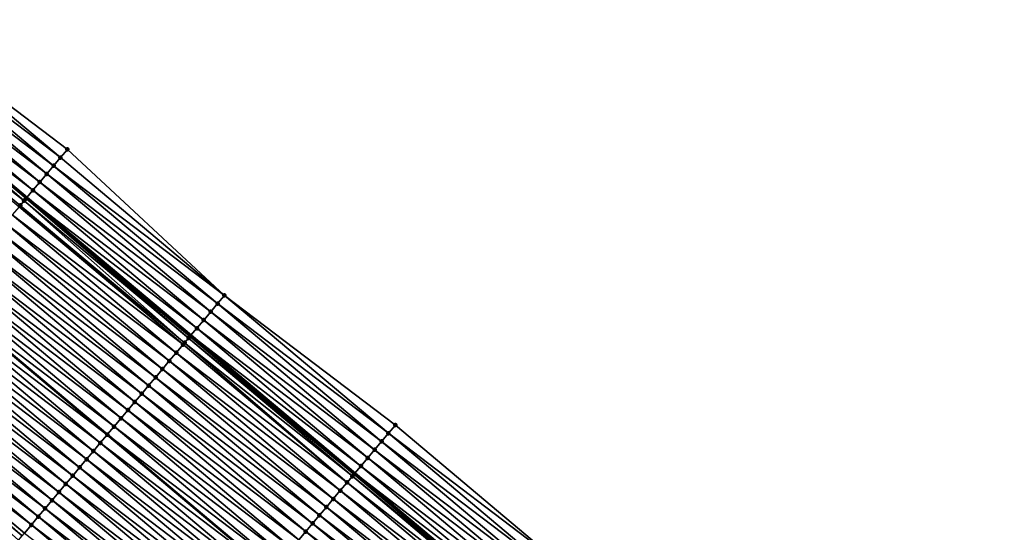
# Model space of a CAD drawing. Header units: feet. Extents: x 2017424 to 2024169, y 808042 to 818730.
# Tile 164 of 256: x 2018297 to 2018389, y 817974 to 818022. Entities that reach past the tile are written whole.
import ezdxf

# ---------------------------------------------------------------- set-up
doc = ezdxf.new("R2010")
doc.units = ezdxf.units.FT
doc.header["$MEASUREMENT"] = 0
for name, color, linetype, lineweight in [('EP_Travel Lane', 172, 'Continuous', 53), ('NB-Road Shots', 141, 'Continuous', 100), ('NB-Road X-Section', 40, 'Continuous', 13), ('STRIPING', 60, 'Continuous', 53)]:
    doc.layers.add(name, color=color, linetype=linetype, lineweight=lineweight)
doc.layers.add('I-77-MM15-17_NB-Surface-BORDER', color=7, linetype='Continuous')
doc.layers.add('I-77-MM15-17_NB-Surface-TIN', color=7, linetype='Continuous')

msp = doc.modelspace()

# ---------------------------------------------------------------- linework, layer by layer
at = {"layer": 'EP_Travel Lane'}
msp.add_polyline3d([(2018282.647839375, 818017.8113117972, 269.3541575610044), (2018297.950167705, 818004.9343505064, 269.2032432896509), (2018313.252435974, 817992.0574397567, 269.0427323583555), (2018328.554636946, 817979.1805856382, 268.871459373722), (2018343.860100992, 817966.3024503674, 268.6879861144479), (2018359.168127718, 817953.4326986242, 268.5030665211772), (2018374.47613882, 817940.5629600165, 268.3157924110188), (2018389.784175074, 817927.6932002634, 268.1323155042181), (2018405.092231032, 817914.8234239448, 267.9517949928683), (2018420.40043548, 817901.9535227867, 267.7936410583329), (2018435.708676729, 817889.0835906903, 267.6410402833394), (2018451.016991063, 817876.2135971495, 267.4994420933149), (2018466.325160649, 817863.3437253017, 267.3360352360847), (2018481.63327881, 817850.4738966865, 267.1648926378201), (2018496.936696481, 817837.6071696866, 266.9753684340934), (2018512.241391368, 817824.7332280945, 266.807106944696)], dxfattribs=at)
at = {"layer": 'I-77-MM15-17_NB-Surface-BORDER', "color": 3, "linetype": 'Continuous', "lineweight": -3}
msp.add_polyline3d([(2018285.77998734, 818021.5366482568, 269.0980245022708), (2018301.725823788, 818009.4251210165, 268.8902490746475), (2018316.384482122, 817995.7828511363, 268.7711679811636), (2018332.330235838, 817983.6713935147, 268.5501694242), (2018347.635910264, 817970.7905063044, 268.3779650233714), (2018363.577554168, 817958.6736139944, 268.1617816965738), (2018378.875301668, 817945.7916089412, 267.9803065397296), (2018394.173139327, 817932.9095279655, 267.8124348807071), (2018409.470872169, 817920.0275352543, 267.6287472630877), (2018424.768691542, 817907.145469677, 267.4581044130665), (2018439.422874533, 817893.498072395, 267.3613788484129), (2018454.721039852, 817880.6157155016, 267.2428838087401), (2018469.375234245, 817866.9683086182, 267.1478563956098), (2018484.673056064, 817854.0862409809, 266.977593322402), (2018499.965698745, 817841.2102565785, 266.7874656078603), (2018513.983299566, 817826.8054902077, 266.6808012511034), (2018529.28803969, 817813.9314989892, 266.521481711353)], dxfattribs=at)
at = {"layer": 'I-77-MM15-17_NB-Surface-TIN', "color": 128, "linetype": 'Continuous', "lineweight": -3}
for points in [[(2018301.082257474, 818008.6597305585, 268.9382282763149), (2018285.77998734, 818021.5366482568, 269.0980245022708), (2018285.136442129, 818020.771240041, 269.1493770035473)], [(2018301.082257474, 818008.6597305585, 268.9382282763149), (2018301.725823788, 818009.4251210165, 268.8902490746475), (2018285.77998734, 818021.5366482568, 269.0980245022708)], [(2018300.4387351, 818007.894303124, 268.9932323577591), (2018285.136442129, 818020.771240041, 269.1493770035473), (2018284.492944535, 818020.0057917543, 269.2083423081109)], [(2018300.4387351, 818007.894303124, 268.9932323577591), (2018301.082257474, 818008.6597305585, 268.9382282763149), (2018285.136442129, 818020.771240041, 269.1493770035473)], [(2018299.79524385, 818007.1288495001, 269.05321199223), (2018284.492944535, 818020.0057917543, 269.2083423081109), (2018283.849421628, 818019.2403647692, 269.2632606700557)], [(2018299.79524385, 818007.1288495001, 269.05321199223), (2018300.4387351, 818007.894303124, 268.9932323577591), (2018284.492944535, 818020.0057917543, 269.2083423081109)], [(2018299.151725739, 818006.3634184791, 269.1088974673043), (2018283.849421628, 818019.2403647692, 269.2632606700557), (2018283.205900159, 818018.4749365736, 269.3184089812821)], [(2018299.151725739, 818006.3634184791, 269.1088974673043), (2018299.79524385, 818007.1288495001, 269.05321199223), (2018283.849421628, 818019.2403647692, 269.2632606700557)], [(2018297.691480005, 818004.6267665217, 269.216849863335), (2018282.555396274, 818017.7013840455, 269.3599149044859), (2018281.918533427, 818016.9443526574, 269.3769399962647)], [(2018297.864619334, 818004.8326154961, 269.2090481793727), (2018282.562291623, 818017.7095816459, 269.3596376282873), (2018282.555396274, 818017.7013840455, 269.3599149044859)], [(2018297.691480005, 818004.6267665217, 269.216849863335), (2018297.864619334, 818004.8326154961, 269.2090481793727), (2018282.555396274, 818017.7013840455, 269.3599149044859)], [(2018282.562291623, 818017.7095816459, 269.3596376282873), (2018297.950167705, 818004.9343505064, 269.2032432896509), (2018282.647839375, 818017.8113117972, 269.3541575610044)], [(2018297.864619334, 818004.8326154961, 269.2090481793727), (2018297.950167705, 818004.9343505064, 269.2032432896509), (2018282.562291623, 818017.7095816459, 269.3596376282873)], [(2018298.508212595, 818005.5979832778, 269.1653771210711), (2018283.205900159, 818018.4749365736, 269.3184089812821), (2018282.647839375, 818017.8113117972, 269.3541575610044)], [(2018298.508212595, 818005.5979832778, 269.1653771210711), (2018282.647839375, 818017.8113117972, 269.3541575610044), (2018297.950167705, 818004.9343505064, 269.2032432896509)], [(2018298.508212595, 818005.5979832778, 269.1653771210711), (2018299.151725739, 818006.3634184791, 269.1088974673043), (2018283.205900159, 818018.4749365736, 269.3184089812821)], [(2018297.220891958, 818004.0673605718, 269.2312782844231), (2018297.328167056, 818004.1948758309, 269.2285198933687), (2018281.918533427, 818016.9443526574, 269.3769399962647)], [(2018297.328167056, 818004.1948758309, 269.2285198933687), (2018297.691480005, 818004.6267665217, 269.216849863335), (2018281.918533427, 818016.9443526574, 269.3769399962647)], [(2018316.384482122, 817995.7828511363, 268.7711679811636), (2018301.725823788, 818009.4251210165, 268.8902490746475), (2018301.082257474, 818008.6597305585, 268.9382282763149)], [(2018316.384482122, 817995.7828511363, 268.7711679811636), (2018301.082257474, 818008.6597305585, 268.9382282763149), (2018300.4387351, 818007.894303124, 268.9932323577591)], [(2018315.740952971, 817995.0174294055, 268.8250883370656), (2018300.4387351, 818007.894303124, 268.9932323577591), (2018299.79524385, 818007.1288495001, 269.05321199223)], [(2018315.740952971, 817995.0174294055, 268.8250883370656), (2018316.384482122, 817995.7828511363, 268.7711679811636), (2018300.4387351, 818007.894303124, 268.9932323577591)], [(2018315.097442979, 817994.2519915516, 268.8820717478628), (2018299.79524385, 818007.1288495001, 269.05321199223), (2018299.151725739, 818006.3634184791, 269.1088974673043)], [(2018315.097442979, 817994.2519915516, 268.8820717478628), (2018315.740952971, 817995.0174294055, 268.8250883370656), (2018299.79524385, 818007.1288495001, 269.05321199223)], [(2018314.453942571, 817993.4865456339, 268.9405871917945), (2018299.151725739, 818006.3634184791, 269.1088974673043), (2018298.508212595, 818005.5979832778, 269.1653771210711)], [(2018314.453942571, 817993.4865456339, 268.9405871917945), (2018315.097442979, 817994.2519915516, 268.8820717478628), (2018299.151725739, 818006.3634184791, 269.1088974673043)], [(2018313.038971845, 817991.8036097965, 269.0553427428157), (2018297.864619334, 818004.8326154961, 269.2090481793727), (2018297.691480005, 818004.6267665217, 269.216849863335)], [(2018297.864619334, 818004.8326154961, 269.2090481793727), (2018313.252435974, 817992.0574397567, 269.0427323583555), (2018297.950167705, 818004.9343505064, 269.2032432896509)], [(2018313.166889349, 817991.955697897, 269.0492401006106), (2018313.252435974, 817992.0574397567, 269.0427323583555), (2018297.864619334, 818004.8326154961, 269.2090481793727)], [(2018313.038971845, 817991.8036097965, 269.0553427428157), (2018313.166889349, 817991.955697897, 269.0492401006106), (2018297.864619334, 818004.8326154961, 269.2090481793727)], [(2018313.810449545, 817992.7210935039, 269.0002828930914), (2018298.508212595, 818005.5979832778, 269.1653771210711), (2018297.950167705, 818004.9343505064, 269.2032432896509)], [(2018313.810449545, 817992.7210935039, 269.0002828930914), (2018297.950167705, 818004.9343505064, 269.2032432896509), (2018313.252435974, 817992.0574397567, 269.0427323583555)], [(2018313.810449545, 817992.7210935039, 269.0002828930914), (2018314.453942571, 817993.4865456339, 268.9405871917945), (2018298.508212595, 818005.5979832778, 269.1653771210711)], [(2018312.523152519, 817991.1904509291, 269.0699584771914), (2018297.220891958, 818004.0673605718, 269.2312782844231), (2018296.577132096, 818003.3021329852, 269.2483146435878)], [(2018312.523152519, 817991.1904509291, 269.0699584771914), (2018297.328167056, 818004.1948758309, 269.2285198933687), (2018297.220891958, 818004.0673605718, 269.2312782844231)], [(2018312.668911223, 817991.3637053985, 269.0666282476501), (2018297.691480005, 818004.6267665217, 269.216849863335), (2018297.328167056, 818004.1948758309, 269.2285198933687)], [(2018312.523152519, 817991.1904509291, 269.0699584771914), (2018312.668911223, 817991.3637053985, 269.0666282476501), (2018297.328167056, 818004.1948758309, 269.2285198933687)], [(2018312.668911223, 817991.3637053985, 269.0666282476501), (2018313.038971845, 817991.8036097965, 269.0553427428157), (2018297.691480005, 818004.6267665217, 269.216849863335)], [(2018311.879400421, 817990.4252168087, 269.088236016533), (2018296.577132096, 818003.3021329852, 269.2483146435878), (2018295.933406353, 818002.536876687, 269.2708057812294)], [(2018311.879400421, 817990.4252168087, 269.088236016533), (2018312.523152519, 817991.1904509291, 269.0699584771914), (2018296.577132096, 818003.3021329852, 269.2483146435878)], [(2018311.235671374, 817989.6599632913, 269.110198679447), (2018295.933406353, 818002.536876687, 269.2708057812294), (2018295.289702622, 818001.7716018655, 269.2968159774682)], [(2018311.235671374, 817989.6599632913, 269.110198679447), (2018311.879400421, 817990.4252168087, 269.088236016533), (2018295.933406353, 818002.536876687, 269.2708057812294)], [(2018310.591971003, 817988.8946856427, 269.1367458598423), (2018295.289702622, 818001.7716018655, 269.2968159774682), (2018294.64599629, 818001.0063292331, 269.3224103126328)], [(2018310.591971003, 817988.8946856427, 269.1367458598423), (2018311.235671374, 817989.6599632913, 269.110198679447), (2018295.289702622, 818001.7716018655, 269.2968159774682)], [(2018309.304541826, 817987.3641542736, 269.1852942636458), (2018294.002275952, 818000.2410683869, 269.3457654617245), (2018293.358527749, 817999.4758309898, 269.364665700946)], [(2018309.948266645, 817988.1294113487, 269.1626556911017), (2018294.64599629, 818001.0063292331, 269.3224103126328), (2018294.002275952, 818000.2410683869, 269.3457654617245)], [(2018309.304541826, 817987.3641542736, 269.1852942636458), (2018309.948266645, 817988.1294113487, 269.1626556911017), (2018294.002275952, 818000.2410683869, 269.3457654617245)], [(2018309.948266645, 817988.1294113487, 269.1626556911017), (2018310.591971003, 817988.8946856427, 269.1367458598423), (2018294.64599629, 818001.0063292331, 269.3224103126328)], [(2018308.660792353, 817986.598917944, 269.2039915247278), (2018293.358527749, 817999.4758309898, 269.364665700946), (2018292.714756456, 817998.7106130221, 269.3798746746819)], [(2018308.660792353, 817986.598917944, 269.2039915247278), (2018309.304541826, 817987.3641542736, 269.1852942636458), (2018293.358527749, 817999.4758309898, 269.364665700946)], [(2018308.01701794, 817985.8337026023, 269.2187014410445), (2018292.714756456, 817998.7106130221, 269.3798746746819), (2018292.071000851, 817997.9453818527, 269.397591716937)], [(2018308.01701794, 817985.8337026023, 269.2187014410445), (2018308.660792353, 817986.598917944, 269.2039915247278), (2018292.714756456, 817998.7106130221, 269.3798746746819)], [(2018307.373271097, 817985.0684640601, 269.2378190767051), (2018292.071000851, 817997.9453818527, 269.397591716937), (2018291.427291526, 817997.1801117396, 269.4227074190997)], [(2018307.373271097, 817985.0684640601, 269.2378190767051), (2018308.01701794, 817985.8337026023, 269.2187014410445), (2018292.071000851, 817997.9453818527, 269.397591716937)], [(2018306.729550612, 817984.3032033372, 269.261150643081), (2018291.427291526, 817997.1801117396, 269.4227074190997), (2018290.783584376, 817996.4148397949, 269.448171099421)], [(2018306.729550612, 817984.3032033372, 269.261150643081), (2018307.373271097, 817985.0684640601, 269.2378190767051), (2018291.427291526, 817997.1801117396, 269.4227074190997)], [(2018305.442092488, 817982.7726963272, 269.3050712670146), (2018290.139834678, 817995.6496036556, 269.466832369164), (2018289.496106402, 817994.8843494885, 269.488918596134)], [(2018290.139834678, 817995.6496036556, 269.466832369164), (2018305.449533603, 817982.7815419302, 269.3048378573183), (2018290.147276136, 817995.6584494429, 269.466616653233)], [(2018305.442092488, 817982.7726963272, 269.3050712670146), (2018305.449533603, 817982.7815419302, 269.3048378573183), (2018290.139834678, 817995.6496036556, 269.466832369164)], [(2018306.085832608, 817983.5379405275, 269.2848787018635), (2018290.783584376, 817996.4148397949, 269.448171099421), (2018290.147276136, 817995.6584494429, 269.466616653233)], [(2018306.085832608, 817983.5379405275, 269.2848787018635), (2018290.147276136, 817995.6584494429, 269.466616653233), (2018305.449533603, 817982.7815419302, 269.3048378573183)], [(2018306.085832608, 817983.5379405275, 269.2848787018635), (2018306.729550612, 817984.3032033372, 269.261150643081), (2018290.783584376, 817996.4148397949, 269.448171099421)], [(2018331.686664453, 817982.906007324, 268.597337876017), (2018316.384482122, 817995.7828511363, 268.7711679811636), (2018315.740952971, 817995.0174294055, 268.8250883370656)], [(2018331.686664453, 817982.906007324, 268.597337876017), (2018332.330235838, 817983.6713935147, 268.5501694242), (2018316.384482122, 817995.7828511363, 268.7711679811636)], [(2018304.798380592, 817982.0074283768, 269.3297759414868), (2018289.496106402, 817994.8843494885, 269.488918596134), (2018288.852415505, 817994.1190638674, 269.5169805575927)], [(2018304.798380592, 817982.0074283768, 269.3297759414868), (2018305.442092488, 817982.7726963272, 269.3050712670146), (2018289.496106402, 817994.8843494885, 269.488918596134)], [(2018331.043106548, 817982.1406097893, 268.6466615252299), (2018315.740952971, 817995.0174294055, 268.8250883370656), (2018315.097442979, 817994.2519915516, 268.8820717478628)], [(2018331.043106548, 817982.1406097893, 268.6466615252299), (2018331.686664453, 817982.906007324, 268.597337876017), (2018315.740952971, 817995.0174294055, 268.8250883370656)], [(2018304.154664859, 817981.2421636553, 269.3538671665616), (2018288.852415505, 817994.1190638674, 269.5169805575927), (2018288.208710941, 817993.3537897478, 269.5428574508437)], [(2018304.154664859, 817981.2421636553, 269.3538671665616), (2018304.798380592, 817982.0074283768, 269.3297759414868), (2018288.852415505, 817994.1190638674, 269.5169805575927)], [(2018330.399617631, 817981.3751542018, 268.707014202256), (2018315.097442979, 817994.2519915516, 268.8820717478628), (2018314.453942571, 817993.4865456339, 268.9405871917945)], [(2018330.399617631, 817981.3751542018, 268.707014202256), (2018331.043106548, 817982.1406097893, 268.6466615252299), (2018315.097442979, 817994.2519915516, 268.8820717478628)], [(2018303.510963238, 817980.4768870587, 269.3802145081), (2018288.208710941, 817993.3537897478, 269.5428574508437), (2018287.564987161, 817992.5885317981, 269.5656622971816)], [(2018303.510963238, 817980.4768870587, 269.3802145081), (2018304.154664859, 817981.2421636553, 269.3538671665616), (2018288.208710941, 817993.3537897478, 269.5428574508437)], [(2018329.75610329, 817980.6097200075, 268.7633025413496), (2018314.453942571, 817993.4865456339, 268.9405871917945), (2018313.810449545, 817992.7210935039, 269.0002828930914)], [(2018329.75610329, 817980.6097200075, 268.7633025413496), (2018330.399617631, 817981.3751542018, 268.707014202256), (2018314.453942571, 817993.4865456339, 268.9405871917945)], [(2018302.86724954, 817979.7116206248, 269.404631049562), (2018287.564987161, 817992.5885317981, 269.5656622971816), (2018286.921275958, 817991.8232632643, 269.5904779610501)], [(2018302.86724954, 817979.7116206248, 269.404631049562), (2018303.510963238, 817980.4768870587, 269.3802145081), (2018287.564987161, 817992.5885317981, 269.5656622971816)], [(2018328.469094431, 817979.0788349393, 268.8790480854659), (2018313.166889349, 817991.955697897, 269.0492401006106), (2018313.038971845, 817991.8036097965, 269.0553427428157)], [(2018313.166889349, 817991.955697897, 269.0492401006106), (2018328.554636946, 817979.1805856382, 268.871459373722), (2018313.252435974, 817992.0574397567, 269.0427323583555)], [(2018328.469094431, 817979.0788349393, 268.8790480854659), (2018328.554636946, 817979.1805856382, 268.871459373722), (2018313.166889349, 817991.955697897, 269.0492401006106)], [(2018329.112603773, 817979.8442733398, 268.821960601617), (2018313.810449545, 817992.7210935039, 269.0002828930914), (2018313.252435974, 817992.0574397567, 269.0427323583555)], [(2018329.112603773, 817979.8442733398, 268.821960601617), (2018313.252435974, 817992.0574397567, 269.0427323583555), (2018328.554636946, 817979.1805856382, 268.871459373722)], [(2018329.112603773, 817979.8442733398, 268.821960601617), (2018329.75610329, 817980.6097200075, 268.7633025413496), (2018313.810449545, 817992.7210935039, 269.0002828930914)], [(2018301.579804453, 817978.1811026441, 269.4506359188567), (2018286.277535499, 817991.0580193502, 269.6106163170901), (2018285.633762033, 817990.2928032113, 269.6254778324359)], [(2018302.223541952, 817978.9463490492, 269.4300244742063), (2018286.921275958, 817991.8232632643, 269.5904779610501), (2018286.277535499, 817991.0580193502, 269.6106163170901)], [(2018301.579804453, 817978.1811026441, 269.4506359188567), (2018302.223541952, 817978.9463490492, 269.4300244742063), (2018286.277535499, 817991.0580193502, 269.6106163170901)], [(2018302.223541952, 817978.9463490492, 269.4300244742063), (2018302.86724954, 817979.7116206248, 269.404631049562), (2018286.921275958, 817991.8232632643, 269.5904779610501)], [(2018327.825349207, 817978.3135950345, 268.8984246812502), (2018312.523152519, 817991.1904509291, 269.0699584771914), (2018311.879400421, 817990.4252168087, 269.088236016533)], [(2018327.825349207, 817978.3135950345, 268.8984246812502), (2018312.668911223, 817991.3637053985, 269.0666282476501), (2018312.523152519, 817991.1904509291, 269.0699584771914)], [(2018328.317361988, 817978.8984216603, 268.8870979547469), (2018313.038971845, 817991.8036097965, 269.0553427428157), (2018312.668911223, 817991.3637053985, 269.0666282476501)], [(2018327.825349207, 817978.3135950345, 268.8984246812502), (2018328.317361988, 817978.8984216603, 268.8870979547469), (2018312.668911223, 817991.3637053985, 269.0666282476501)], [(2018328.317361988, 817978.8984216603, 268.8870979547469), (2018328.469094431, 817979.0788349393, 268.8790480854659), (2018313.038971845, 817991.8036097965, 269.0553427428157)], [(2018300.936031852, 817977.4158857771, 269.4656356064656), (2018285.633762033, 817990.2928032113, 269.6254778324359), (2018284.989986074, 817989.52758917, 269.6399408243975)], [(2018300.936031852, 817977.4158857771, 269.4656356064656), (2018301.579804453, 817978.1811026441, 269.4506359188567), (2018285.633762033, 817990.2928032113, 269.6254778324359)], [(2018327.181592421, 817977.54836486, 268.9159527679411), (2018311.879400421, 817990.4252168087, 269.088236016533), (2018311.235671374, 817989.6599632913, 269.110198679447)], [(2018327.181592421, 817977.54836486, 268.9159527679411), (2018327.825349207, 817978.3135950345, 268.8984246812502), (2018311.879400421, 817990.4252168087, 269.088236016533)], [(2018300.292251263, 817976.6506756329, 269.4793581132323), (2018284.989986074, 817989.52758917, 269.6399408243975), (2018284.346217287, 817988.7623690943, 269.6555502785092)], [(2018300.292251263, 817976.6506756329, 269.4793581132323), (2018300.936031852, 817977.4158857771, 269.4656356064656), (2018284.989986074, 817989.52758917, 269.6399408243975)], [(2018326.537872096, 817976.7831040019, 268.9393101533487), (2018311.235671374, 817989.6599632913, 269.110198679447), (2018310.591971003, 817988.8946856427, 269.1367458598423)], [(2018326.537872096, 817976.7831040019, 268.9393101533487), (2018327.181592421, 817977.54836486, 268.9159527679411), (2018311.235671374, 817989.6599632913, 269.110198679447)], [(2018299.648485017, 817975.8854534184, 269.4953737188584), (2018284.346217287, 817988.7623690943, 269.6555502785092), (2018283.702455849, 817987.9971428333, 269.6723348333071)], [(2018299.648485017, 817975.8854534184, 269.4953737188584), (2018300.292251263, 817976.6506756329, 269.4793581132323), (2018284.346217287, 817988.7623690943, 269.6555502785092)], [(2018325.894181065, 817976.0178184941, 268.9673506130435), (2018310.591971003, 817988.8946856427, 269.1367458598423), (2018309.948266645, 817988.1294113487, 269.1626556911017)], [(2018325.894181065, 817976.0178184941, 268.9673506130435), (2018326.537872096, 817976.7831040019, 268.9393101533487), (2018310.591971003, 817988.8946856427, 269.1367458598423)], [(2018299.004705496, 817975.1202423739, 269.509267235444), (2018283.702455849, 817987.9971428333, 269.6723348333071), (2018283.058721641, 817987.2318936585, 269.6934726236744)], [(2018299.004705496, 817975.1202423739, 269.509267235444), (2018299.648485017, 817975.8854534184, 269.4953737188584), (2018283.702455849, 817987.9971428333, 269.6723348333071)], [(2018324.606745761, 817974.4872922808, 269.0149197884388), (2018309.304541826, 817987.3641542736, 269.1852942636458), (2018308.660792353, 817986.598917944, 269.2039915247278)], [(2018325.250475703, 817975.2525450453, 268.9931000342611), (2018309.948266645, 817988.1294113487, 269.1626556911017), (2018309.304541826, 817987.3641542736, 269.1852942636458)], [(2018324.606745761, 817974.4872922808, 269.0149197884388), (2018325.250475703, 817975.2525450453, 268.9931000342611), (2018309.304541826, 817987.3641542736, 269.1852942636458)], [(2018325.250475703, 817975.2525450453, 268.9931000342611), (2018325.894181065, 817976.0178184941, 268.9673506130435), (2018309.948266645, 817988.1294113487, 269.1626556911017)], [(2018282.353759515, 817986.3939071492, 269.7128154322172), (2018282.203049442, 817986.2148317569, 269.7111814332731), (2018297.505310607, 817973.3379151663, 269.5504619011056)], [(2018297.717220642, 817973.5897578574, 269.5489144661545), (2018282.414974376, 817986.4666554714, 269.712522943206), (2018282.353759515, 817986.3939071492, 269.7128154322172)], [(2018297.717220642, 817973.5897578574, 269.5489144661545), (2018282.353759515, 817986.3939071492, 269.7128154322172), (2018297.505310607, 817973.3379151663, 269.5504619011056)], [(2018298.360965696, 817974.3549979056, 269.5295107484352), (2018283.058721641, 817987.2318936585, 269.6934726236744), (2018282.414974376, 817986.4666554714, 269.712522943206)], [(2018297.717220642, 817973.5897578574, 269.5489144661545), (2018298.360965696, 817974.3549979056, 269.5295107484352), (2018282.414974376, 817986.4666554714, 269.712522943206)], [(2018298.360965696, 817974.3549979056, 269.5295107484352), (2018299.004705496, 817975.1202423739, 269.509267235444), (2018283.058721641, 817987.2318936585, 269.6934726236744)], [(2018323.962993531, 817973.7220582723, 269.033176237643), (2018308.660792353, 817986.598917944, 269.2039915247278), (2018308.01701794, 817985.8337026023, 269.2187014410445)], [(2018323.962993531, 817973.7220582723, 269.033176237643), (2018324.606745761, 817974.4872922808, 269.0149197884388), (2018308.660792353, 817986.598917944, 269.2039915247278)], [(2018297.494718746, 817973.3253273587, 269.5505392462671), (2018297.505310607, 817973.3379151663, 269.5504619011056), (2018282.203049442, 817986.2148317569, 269.7111814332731)], [(2018297.16891111, 817972.9381770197, 269.5487447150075), (2018297.494718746, 817973.3253273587, 269.5505392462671), (2018282.203049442, 817986.2148317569, 269.7111814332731)], [(2018323.319222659, 817972.95683995, 269.0484525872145), (2018308.01701794, 817985.8337026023, 269.2187014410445), (2018307.373271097, 817985.0684640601, 269.2378190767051)], [(2018323.319222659, 817972.95683995, 269.0484525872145), (2018323.962993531, 817973.7220582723, 269.033176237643), (2018308.01701794, 817985.8337026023, 269.2187014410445)], [(2018322.675465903, 817972.1916097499, 269.0659854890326), (2018307.373271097, 817985.0684640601, 269.2378190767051), (2018306.729550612, 817984.3032033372, 269.261150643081)], [(2018322.675465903, 817972.1916097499, 269.0659854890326), (2018323.319222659, 817972.95683995, 269.0484525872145), (2018307.373271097, 817985.0684640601, 269.2378190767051)], [(2018322.031748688, 817971.4263462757, 269.0898398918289), (2018306.729550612, 817984.3032033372, 269.261150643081), (2018306.085832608, 817983.5379405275, 269.2848787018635)], [(2018322.031748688, 817971.4263462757, 269.0898398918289), (2018322.675465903, 817972.1916097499, 269.0659854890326), (2018306.729550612, 817984.3032033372, 269.261150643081)], [(2018347.635910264, 817970.7905063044, 268.3779650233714), (2018332.330235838, 817983.6713935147, 268.5501694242), (2018331.686664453, 817982.906007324, 268.597337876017)], [(2018320.744285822, 817969.895843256, 269.1330027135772), (2018305.442092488, 817982.7726963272, 269.3050712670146), (2018304.798380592, 817982.0074283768, 269.3297759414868)], [(2018305.442092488, 817982.7726963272, 269.3050712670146), (2018320.751727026, 817969.9046883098, 269.1328209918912), (2018305.449533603, 817982.7815419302, 269.3048378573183)], [(2018320.744285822, 817969.895843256, 269.1330027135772), (2018320.751727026, 817969.9046883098, 269.1328209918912), (2018305.442092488, 817982.7726963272, 269.3050712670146)], [(2018321.388053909, 817970.6610639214, 269.1172812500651), (2018306.085832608, 817983.5379405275, 269.2848787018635), (2018305.449533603, 817982.7815419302, 269.3048378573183)], [(2018321.388053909, 817970.6610639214, 269.1172812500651), (2018305.449533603, 817982.7815419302, 269.3048378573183), (2018320.751727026, 817969.9046883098, 269.1328209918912)], [(2018321.388053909, 817970.6610639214, 269.1172812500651), (2018322.031748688, 817971.4263462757, 269.0898398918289), (2018306.085832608, 817983.5379405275, 269.2848787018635)], [(2018346.992098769, 817970.025322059, 268.4254727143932), (2018331.686664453, 817982.906007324, 268.597337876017), (2018331.043106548, 817982.1406097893, 268.6466615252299)], [(2018346.992098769, 817970.025322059, 268.4254727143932), (2018347.635910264, 817970.7905063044, 268.3779650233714), (2018331.686664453, 817982.906007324, 268.597337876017)], [(2018320.100567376, 817969.1305808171, 269.1566604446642), (2018304.798380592, 817982.0074283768, 269.3297759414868), (2018304.154664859, 817981.2421636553, 269.3538671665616)], [(2018320.100567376, 817969.1305808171, 269.1566604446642), (2018320.744285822, 817969.895843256, 269.1330027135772), (2018304.798380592, 817982.0074283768, 269.3297759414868)], [(2018346.348265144, 817969.2601564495, 268.4696450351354), (2018331.043106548, 817982.1406097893, 268.6466615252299), (2018330.399617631, 817981.3751542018, 268.707014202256)], [(2018346.348265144, 817969.2601564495, 268.4696450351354), (2018346.992098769, 817970.025322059, 268.4254727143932), (2018331.043106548, 817982.1406097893, 268.6466615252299)], [(2018319.456854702, 817968.3653135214, 269.1812409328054), (2018304.154664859, 817981.2421636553, 269.3538671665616), (2018303.510963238, 817980.4768870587, 269.3802145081)], [(2018319.456854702, 817968.3653135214, 269.1812409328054), (2018320.100567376, 817969.1305808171, 269.1566604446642), (2018304.154664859, 817981.2421636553, 269.3538671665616)], [(2018345.704486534, 817968.4949445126, 268.5221088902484), (2018330.399617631, 817981.3751542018, 268.707014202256), (2018329.75610329, 817980.6097200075, 268.7633025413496)], [(2018345.704486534, 817968.4949445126, 268.5221088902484), (2018346.348265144, 817969.2601564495, 268.4696450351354), (2018330.399617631, 817981.3751542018, 268.707014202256)], [(2018318.813143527, 817967.6000449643, 269.206060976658), (2018303.510963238, 817980.4768870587, 269.3802145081), (2018302.86724954, 817979.7116206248, 269.404631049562)], [(2018318.813143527, 817967.6000449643, 269.206060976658), (2018319.456854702, 817968.3653135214, 269.1812409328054), (2018303.510963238, 817980.4768870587, 269.3802145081)], [(2018345.060694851, 817967.7297435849, 268.5726023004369), (2018329.75610329, 817980.6097200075, 268.7633025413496), (2018329.112603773, 817979.8442733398, 268.821960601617)], [(2018345.060694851, 817967.7297435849, 268.5726023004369), (2018345.704486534, 817968.4949445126, 268.5221088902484), (2018329.75610329, 817980.6097200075, 268.7633025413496)], [(2018318.169413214, 817966.8347925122, 269.2278214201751), (2018302.86724954, 817979.7116206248, 269.404631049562), (2018302.223541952, 817978.9463490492, 269.4300244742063)], [(2018318.169413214, 817966.8347925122, 269.2278214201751), (2018318.813143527, 817967.6000449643, 269.206060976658), (2018302.86724954, 817979.7116206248, 269.404631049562)], [(2018343.773261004, 817966.1992158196, 268.6961240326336), (2018328.469094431, 817979.0788349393, 268.8790480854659), (2018328.317361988, 817978.8984216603, 268.8870979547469)], [(2018328.469094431, 817979.0788349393, 268.8790480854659), (2018343.860100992, 817966.3024503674, 268.6879861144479), (2018328.554636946, 817979.1805856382, 268.871459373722)], [(2018343.773261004, 817966.1992158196, 268.6961240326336), (2018343.860100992, 817966.3024503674, 268.6879861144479), (2018328.469094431, 817979.0788349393, 268.8790480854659)], [(2018344.416987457, 817966.9644716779, 268.6357993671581), (2018329.112603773, 817979.8442733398, 268.821960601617), (2018328.554636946, 817979.1805856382, 268.871459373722)], [(2018344.416987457, 817966.9644716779, 268.6357993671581), (2018328.554636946, 817979.1805856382, 268.871459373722), (2018343.860100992, 817966.3024503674, 268.6879861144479)], [(2018344.416987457, 817966.9644716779, 268.6357993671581), (2018345.060694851, 817967.7297435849, 268.5726023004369), (2018329.112603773, 817979.8442733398, 268.821960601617)], [(2018316.881979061, 817965.3042653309, 269.2755745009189), (2018301.579804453, 817978.1811026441, 269.4506359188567), (2018300.936031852, 817977.4158857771, 269.4656356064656)], [(2018317.525707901, 817966.0695190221, 269.2535786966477), (2018302.223541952, 817978.9463490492, 269.4300244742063), (2018301.579804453, 817978.1811026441, 269.4506359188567)], [(2018316.881979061, 817965.3042653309, 269.2755745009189), (2018317.525707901, 817966.0695190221, 269.2535786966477), (2018301.579804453, 817978.1811026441, 269.4506359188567)], [(2018317.525707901, 817966.0695190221, 269.2535786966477), (2018318.169413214, 817966.8347925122, 269.2278214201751), (2018302.223541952, 817978.9463490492, 269.4300244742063)], [(2018343.129241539, 817965.4342067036, 268.7122877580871), (2018327.825349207, 817978.3135950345, 268.8984246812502), (2018327.181592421, 817977.54836486, 268.9159527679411)], [(2018343.601948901, 817965.9956541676, 268.7053061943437), (2018328.317361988, 817978.8984216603, 268.8870979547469), (2018327.825349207, 817978.3135950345, 268.8984246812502)], [(2018343.129241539, 817965.4342067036, 268.7122877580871), (2018343.601948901, 817965.9956541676, 268.7053061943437), (2018327.825349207, 817978.3135950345, 268.8984246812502)], [(2018343.601948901, 817965.9956541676, 268.7053061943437), (2018343.773261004, 817966.1992158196, 268.6961240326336), (2018328.317361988, 817978.8984216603, 268.8870979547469)], [(2018316.238195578, 817964.5390576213, 269.2888346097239), (2018300.936031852, 817977.4158857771, 269.4656356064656), (2018300.292251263, 817976.6506756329, 269.4793581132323)], [(2018316.238195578, 817964.5390576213, 269.2888346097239), (2018316.881979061, 817965.3042653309, 269.2755745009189), (2018300.936031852, 817977.4158857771, 269.4656356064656)], [(2018342.48524693, 817964.669176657, 268.7321975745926), (2018327.181592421, 817977.54836486, 268.9159527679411), (2018326.537872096, 817976.7831040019, 268.9393101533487)], [(2018342.48524693, 817964.669176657, 268.7321975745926), (2018343.129241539, 817965.4342067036, 268.7122877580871), (2018327.181592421, 817977.54836486, 268.9159527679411)], [(2018315.594431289, 817963.7738337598, 269.3051632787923), (2018300.292251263, 817976.6506756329, 269.4793581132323), (2018299.648485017, 817975.8854534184, 269.4953737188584)], [(2018315.594431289, 817963.7738337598, 269.3051632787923), (2018316.238195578, 817964.5390576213, 269.2888346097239), (2018300.292251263, 817976.6506756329, 269.4793581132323)], [(2018341.841275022, 817963.9041274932, 268.7555288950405), (2018326.537872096, 817976.7831040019, 268.9393101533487), (2018325.894181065, 817976.0178184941, 268.9673506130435)], [(2018341.841275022, 817963.9041274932, 268.7555288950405), (2018342.48524693, 817964.669176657, 268.7321975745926), (2018326.537872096, 817976.7831040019, 268.9393101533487)], [(2018314.950637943, 817963.0086343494, 269.3168466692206), (2018299.648485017, 817975.8854534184, 269.4953737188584), (2018299.004705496, 817975.1202423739, 269.509267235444)], [(2018314.950637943, 817963.0086343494, 269.3168466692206), (2018315.594431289, 817963.7738337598, 269.3051632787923), (2018299.648485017, 817975.8854534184, 269.4953737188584)], [(2018341.197324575, 817963.139060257, 268.7820947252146), (2018325.894181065, 817976.0178184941, 268.9673506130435), (2018325.250475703, 817975.2525450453, 268.9931000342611)], [(2018341.197324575, 817963.139060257, 268.7820947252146), (2018341.841275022, 817963.9041274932, 268.7555288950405), (2018325.894181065, 817976.0178184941, 268.9673506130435)], [(2018314.306879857, 817962.2434052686, 269.3341669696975), (2018299.004705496, 817975.1202423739, 269.509267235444), (2018298.360965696, 817974.3549979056, 269.5295107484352)], [(2018314.306879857, 817962.2434052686, 269.3341669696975), (2018314.950637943, 817963.0086343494, 269.3168466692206), (2018299.004705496, 817975.1202423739, 269.509267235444)], [(2018339.909395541, 817961.6089494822, 268.8309851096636), (2018324.606745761, 817974.4872922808, 269.0149197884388), (2018323.962993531, 817973.7220582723, 269.033176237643)], [(2018340.553381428, 817962.3739868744, 268.8097606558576), (2018325.250475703, 817975.2525450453, 268.9931000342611), (2018324.606745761, 817974.4872922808, 269.0149197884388)], [(2018339.909395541, 817961.6089494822, 268.8309851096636), (2018340.553381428, 817962.3739868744, 268.8097606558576), (2018324.606745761, 817974.4872922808, 269.0149197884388)], [(2018340.553381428, 817962.3739868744, 268.8097606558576), (2018341.197324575, 817963.139060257, 268.7820947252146), (2018325.250475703, 817975.2525450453, 268.9931000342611)], [(2018313.663136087, 817961.4781641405, 269.3537759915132), (2018298.360965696, 817974.3549979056, 269.5295107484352), (2018297.717220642, 817973.5897578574, 269.5489144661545)], [(2018313.663136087, 817961.4781641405, 269.3537759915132), (2018314.306879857, 817962.2434052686, 269.3341669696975), (2018298.360965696, 817974.3549979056, 269.5295107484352)], [(2018339.265388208, 817960.8439301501, 268.8489772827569), (2018323.962993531, 817973.7220582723, 269.033176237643), (2018323.319222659, 817972.95683995, 269.0484525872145)], [(2018339.265388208, 817960.8439301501, 268.8489772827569), (2018339.909395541, 817961.6089494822, 268.8309851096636), (2018323.962993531, 817973.7220582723, 269.033176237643)]]:
    msp.add_3dface(points, dxfattribs=at)
at = {"layer": 'NB-Road Shots', "lineweight": 100}
for p in [(2018301.725823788, 818009.4251210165, 268.8902490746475), (2018301.082257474, 818008.6597305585, 268.9382282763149), (2018300.4387351, 818007.894303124, 268.9932323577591), (2018299.79524385, 818007.1288495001, 269.05321199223), (2018299.151725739, 818006.3634184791, 269.1088974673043), (2018297.864619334, 818004.8326154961, 269.2090481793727), (2018298.508212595, 818005.5979832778, 269.1653771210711), (2018297.328167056, 818004.1948758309, 269.2285198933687), (2018297.691480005, 818004.6267665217, 269.216849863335), (2018316.384482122, 817995.7828511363, 268.7711679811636), (2018315.740952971, 817995.0174294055, 268.8250883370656), (2018315.097442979, 817994.2519915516, 268.8820717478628), (2018314.453942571, 817993.4865456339, 268.9405871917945), (2018313.166889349, 817991.955697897, 269.0492401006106), (2018313.810449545, 817992.7210935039, 269.0002828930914), (2018312.523152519, 817991.1904509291, 269.0699584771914), (2018312.668911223, 817991.3637053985, 269.0666282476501), (2018313.038971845, 817991.8036097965, 269.0553427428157), (2018311.879400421, 817990.4252168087, 269.088236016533), (2018311.235671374, 817989.6599632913, 269.110198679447), (2018310.591971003, 817988.8946856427, 269.1367458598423), (2018309.304541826, 817987.3641542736, 269.1852942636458), (2018309.948266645, 817988.1294113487, 269.1626556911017), (2018308.660792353, 817986.598917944, 269.2039915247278), (2018308.01701794, 817985.8337026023, 269.2187014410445), (2018307.373271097, 817985.0684640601, 269.2378190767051), (2018306.729550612, 817984.3032033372, 269.261150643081), (2018332.330235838, 817983.6713935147, 268.5501694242), (2018305.442092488, 817982.7726963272, 269.3050712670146), (2018306.085832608, 817983.5379405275, 269.2848787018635), (2018331.686664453, 817982.906007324, 268.597337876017), (2018304.798380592, 817982.0074283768, 269.3297759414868), (2018331.043106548, 817982.1406097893, 268.6466615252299), (2018304.154664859, 817981.2421636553, 269.3538671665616), (2018330.399617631, 817981.3751542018, 268.707014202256), (2018303.510963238, 817980.4768870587, 269.3802145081), (2018329.75610329, 817980.6097200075, 268.7633025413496), (2018302.86724954, 817979.7116206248, 269.404631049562), (2018328.469094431, 817979.0788349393, 268.8790480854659), (2018329.112603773, 817979.8442733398, 268.821960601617), (2018301.579804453, 817978.1811026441, 269.4506359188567), (2018302.223541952, 817978.9463490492, 269.4300244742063), (2018327.825349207, 817978.3135950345, 268.8984246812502), (2018328.317361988, 817978.8984216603, 268.8870979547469), (2018300.936031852, 817977.4158857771, 269.4656356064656), (2018327.181592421, 817977.54836486, 268.9159527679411), (2018300.292251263, 817976.6506756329, 269.4793581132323), (2018326.537872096, 817976.7831040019, 268.9393101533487), (2018299.648485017, 817975.8854534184, 269.4953737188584), (2018325.894181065, 817976.0178184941, 268.9673506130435), (2018299.004705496, 817975.1202423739, 269.509267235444), (2018324.606745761, 817974.4872922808, 269.0149197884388), (2018325.250475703, 817975.2525450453, 268.9931000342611), (2018298.360965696, 817974.3549979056, 269.5295107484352), (2018323.962993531, 817973.7220582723, 269.033176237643)]:
    msp.add_point(p, dxfattribs=at)
at = {"layer": 'NB-Road X-Section', "extrusion": (-0.7651123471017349, 0.6438449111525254, 0.00817475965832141), "elevation": -1017554.16685239, "flags": 128}
msp.add_lwpolyline([(-1925406.741907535, 8587.43794226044), (-1925405.741907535, 8587.485923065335), (-1925404.741907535, 8587.540928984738), (-1925403.741907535, 8587.60091062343), (-1925402.741907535, 8587.656597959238), (-1925401.741907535, 8587.713079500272), (-1925400.741907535, 8587.756752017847), (-1925400.47292608, 8587.764553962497), (-1925399.908545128, 8587.776224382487), (-1925399.741907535, 8587.778982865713), (-1925398.741907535, 8587.79601979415), (-1925397.741907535, 8587.818511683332), (-1925396.741907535, 8587.8445227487), (-1925395.741907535, 8587.870117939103), (-1925394.741907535, 8587.893473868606), (-1925393.741907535, 8587.912374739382), (-1925392.741907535, 8587.927584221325), (-1925391.741907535, 8587.94530185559), (-1925390.741907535, 8587.970418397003), (-1925389.741907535, 8587.995882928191), (-1925388.741907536, 8588.014544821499), (-1925387.741907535, 8588.03663178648), (-1925386.741907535, 8588.064694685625), (-1925385.741907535, 8588.09057244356), (-1925384.741907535, 8588.113378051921), (-1925383.741907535, 8588.138194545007), (-1925382.741907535, 8588.15833357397), (-1925381.741907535, 8588.173195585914), (-1925380.741907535, 8588.187659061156), (-1925379.741907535, 8588.20326903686), (-1925378.741907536, 8588.220054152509), (-1925377.741907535, 8588.2411926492), (-1925376.741907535, 8588.260243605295), (-1925376.646830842, 8588.260536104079), (-1925375.832640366, 8588.254851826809)], dxfattribs=at)
at = {"layer": 'NB-Road X-Section', "extrusion": (-0.7651123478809, 0.6438449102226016, 0.008174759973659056), "elevation": -1017574.169185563, "flags": 128}
msp.add_lwpolyline([(-1925405.740672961, 8587.482697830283), (-1925404.740672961, 8587.536619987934), (-1925403.740672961, 8587.593605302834), (-1925402.740672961, 8587.652122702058), (-1925401.740672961, 8587.71182039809), (-1925400.740672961, 8587.760779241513), (-1925400.541942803, 8587.766882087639), (-1925399.96708566, 8587.77816796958), (-1925399.740672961, 8587.781498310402), (-1925398.740672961, 8587.79977646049), (-1925397.740672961, 8587.821739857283), (-1925396.740672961, 8587.848287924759), (-1925395.740672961, 8587.874198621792), (-1925394.740672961, 8587.896837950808), (-1925393.740672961, 8587.915535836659), (-1925392.740672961, 8587.930246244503), (-1925391.740672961, 8587.949364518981), (-1925390.740672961, 8587.972696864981), (-1925389.740672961, 8587.996425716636), (-1925388.740672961, 8588.016618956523), (-1925387.740672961, 8588.041324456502), (-1925386.740672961, 8588.065416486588), (-1925385.740672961, 8588.09176470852), (-1925384.740672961, 8588.116182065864), (-1925383.740672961, 8588.141576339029), (-1925382.740672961, 8588.162188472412), (-1925381.740672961, 8588.177188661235), (-1925380.740672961, 8588.190911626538), (-1925379.740672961, 8588.206927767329), (-1925378.740672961, 8588.220821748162), (-1925377.740672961, 8588.241065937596), (-1925376.74067296, 8588.26047030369), (-1925376.39508566, 8588.262095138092), (-1925375.88908566, 8588.26030054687)], dxfattribs=at)
at = {"layer": 'NB-Road X-Section', "extrusion": (-0.765112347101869, 0.6438449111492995, 0.008174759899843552), "elevation": -1017594.166855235, "flags": 128}
msp.add_lwpolyline([(-1925406.741904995, 8587.425098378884), (-1925405.741904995, 8587.472268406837), (-1925404.741904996, 8587.521593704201), (-1925403.741904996, 8587.581948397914), (-1925402.741904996, 8587.638238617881), (-1925401.741904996, 8587.696898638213), (-1925400.741904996, 8587.753988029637), (-1925400.50616853, 8587.762038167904), (-1925399.741904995, 8587.773365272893), (-1925398.741904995, 8587.790893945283), (-1925397.741904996, 8587.814252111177), (-1925396.741904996, 8587.842293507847), (-1925395.741904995, 8587.868043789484), (-1925394.741904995, 8587.889864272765), (-1925393.741904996, 8587.908121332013), (-1925392.741904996, 8587.923398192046), (-1925391.741904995, 8587.940931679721), (-1925390.741904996, 8587.964786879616), (-1925389.741904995, 8587.992229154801), (-1925388.741904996, 8588.00795114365), (-1925387.741904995, 8588.03160966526), (-1925386.741904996, 8588.056190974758), (-1925385.741904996, 8588.08101184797), (-1925384.741904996, 8588.102773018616), (-1925383.741904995, 8588.12853115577), (-1925382.741904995, 8588.150527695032), (-1925381.741904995, 8588.16378824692), (-1925380.741904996, 8588.180117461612), (-1925379.741904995, 8588.191801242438), (-1925378.741904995, 8588.209122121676), (-1925377.741904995, 8588.22873179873), (-1925376.741904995, 8588.250957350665), (-1925376.665692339, 8588.25168435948), (-1925376.494263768, 8588.252258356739), (-1925375.915311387, 8588.247071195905)], dxfattribs=at)
at = {"layer": 'STRIPING'}
msp.add_polyline3d([(2018290.147276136, 817995.6584494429, 269.466616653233), (2018305.449533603, 817982.7815419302, 269.3048378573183), (2018320.751727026, 817969.9046883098, 269.1328209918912), (2018336.05288065, 817957.0276049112, 268.9515329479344), (2018351.350584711, 817944.1456364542, 268.7635160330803), (2018366.648278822, 817931.2636763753, 268.5739999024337), (2018381.945927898, 817918.3817542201, 268.3776944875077), (2018397.243714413, 817905.499716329, 268.2021052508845), (2018412.541612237, 817892.6175847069, 268.0432912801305), (2018427.839599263, 817879.735377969, 267.8979191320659), (2018443.137585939, 817866.8531715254, 267.7524952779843), (2018458.435519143, 817853.9710101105, 267.5990138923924), (2018473.733238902, 817841.0890284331, 267.413361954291), (2018489.032405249, 817828.2075547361, 267.2264520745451), (2018504.33717199, 817815.3335408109, 267.0718216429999)], dxfattribs=at)

doc.saveas('drawing.dxf')
